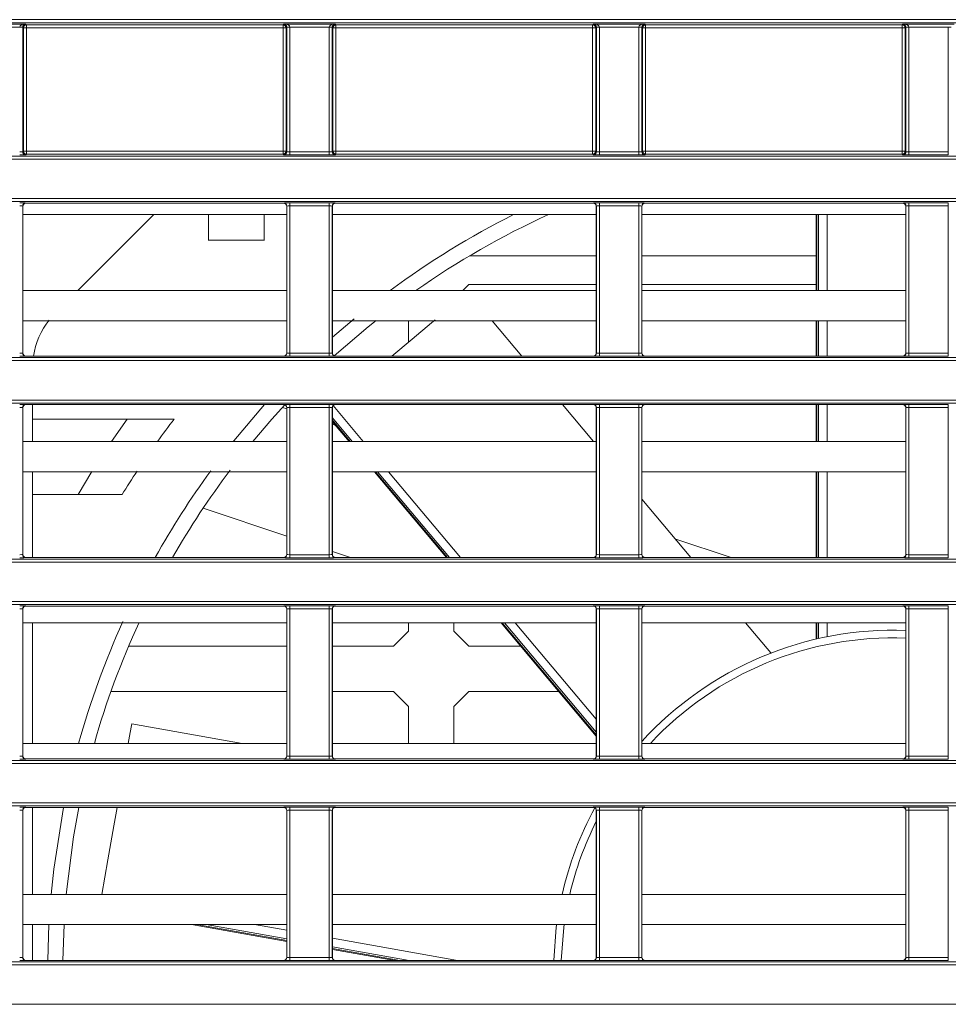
# Model space of a CAD drawing. Header units: millimetres. Extents: x 0 to 1118, y 0 to 864.
# Tile 87 of 248: x 238 to 253, y 482 to 498. Entities that reach past the tile are written whole.
import ezdxf

# ---------------------------------------------------------------- set-up
doc = ezdxf.new("R2010")
doc.units = ezdxf.units.MM

msp = doc.modelspace()

# ---------------------------------------------------------------- linework, layer by layer
at = {"color": 7, "linetype": 'Continuous', "lineweight": 15}
for p, q in [((166.42, 497.992), (365.444, 497.992)), ((365.444, 497.942), (166.42, 497.942)), ((237.32, 497.919), (238.169, 497.919)), ((238.07, 497.869), (237.419, 497.869)), ((238.12, 497.868), (238.07, 497.868)), ((238.132, 497.856), (238.12, 497.868)), ((238.12, 497.868), (238.12, 495.805)), ((238.132, 495.816), (238.132, 497.856)), ((238.132, 497.856), (238.182, 497.856)), ((238.169, 497.919), (238.182, 497.906)), ((238.182, 497.906), (242.432, 497.906)), ((238.182, 497.906), (238.182, 497.856)), ((242.432, 497.856), (238.182, 497.856)), ((238.182, 497.856), (238.182, 495.816)), ((242.432, 497.906), (242.445, 497.919)), ((242.432, 497.856), (242.432, 497.906)), ((242.482, 497.856), (242.432, 497.856)), ((242.432, 495.816), (242.432, 497.856)), ((242.445, 497.919), (243.294, 497.919)), ((242.494, 497.868), (242.482, 497.856)), ((242.482, 497.856), (242.482, 495.816)), ((242.494, 495.805), (242.494, 497.868)), ((242.544, 497.868), (242.494, 497.868)), ((243.195, 497.869), (242.544, 497.869)), ((242.544, 497.868), (242.544, 495.803)), ((243.195, 495.803), (243.195, 497.868)), ((243.245, 497.868), (243.195, 497.868)), ((243.257, 497.856), (243.245, 497.868)), ((243.245, 497.868), (243.245, 495.805)), ((243.257, 495.816), (243.257, 497.856)), ((243.257, 497.856), (243.307, 497.856)), ((243.294, 497.919), (243.307, 497.906)), ((243.307, 497.906), (247.557, 497.906)), ((243.307, 497.906), (243.307, 497.856)), ((243.307, 497.856), (243.307, 495.816)), ((247.557, 497.856), (243.307, 497.856)), ((247.557, 497.906), (247.57, 497.919)), ((247.557, 497.856), (247.557, 497.906)), ((247.607, 497.856), (247.557, 497.856)), ((247.557, 495.816), (247.557, 497.856)), ((247.57, 497.919), (248.419, 497.919)), ((247.619, 497.868), (247.607, 497.856)), ((247.607, 497.856), (247.607, 495.816)), ((247.619, 495.805), (247.619, 497.868)), ((247.669, 497.868), (247.619, 497.868)), ((248.32, 497.869), (247.669, 497.869)), ((247.669, 497.868), (247.669, 495.803)), ((248.37, 497.868), (248.32, 497.868)), ((248.32, 495.803), (248.32, 497.868)), ((248.382, 497.856), (248.37, 497.868)), ((248.37, 497.868), (248.37, 495.805)), ((248.382, 495.816), (248.382, 497.856)), ((248.382, 497.856), (248.432, 497.856)), ((248.419, 497.919), (248.432, 497.906)), ((248.432, 497.906), (252.682, 497.906)), ((248.432, 497.906), (248.432, 497.856)), ((252.682, 497.856), (248.432, 497.856)), ((248.432, 497.856), (248.432, 495.816)), ((252.682, 497.906), (252.695, 497.919)), ((252.682, 497.856), (252.682, 497.906)), ((252.732, 497.856), (252.682, 497.856)), ((252.682, 495.816), (252.682, 497.856)), ((252.695, 497.919), (253.544, 497.919)), ((252.744, 497.868), (252.732, 497.856)), ((252.732, 497.856), (252.732, 495.816)), ((252.744, 495.805), (252.744, 497.868)), ((252.794, 497.868), (252.744, 497.868)), ((253.445, 497.869), (252.794, 497.869)), ((252.794, 497.868), (252.794, 495.803)), ((253.445, 495.803), (253.445, 497.868)), ((253.495, 497.868), (253.445, 497.868)), ((238.12, 495.805), (238.132, 495.816)), ((238.132, 495.816), (238.182, 495.816)), ((238.182, 495.766), (238.17, 495.755)), ((238.182, 495.816), (238.182, 495.766)), ((238.182, 495.816), (242.432, 495.816)), ((242.432, 495.766), (238.182, 495.766)), ((242.432, 495.766), (242.432, 495.816)), ((242.432, 495.816), (242.482, 495.816)), ((242.444, 495.755), (242.432, 495.766)), ((242.482, 495.816), (242.494, 495.805)), ((242.544, 495.803), (242.544, 495.753)), ((242.544, 495.803), (243.195, 495.803)), ((243.195, 495.753), (242.544, 495.753)), ((243.195, 495.803), (243.195, 495.753)), ((243.245, 495.805), (243.257, 495.816)), ((243.257, 495.816), (243.307, 495.816)), ((243.307, 495.766), (243.295, 495.755)), ((243.307, 495.816), (243.307, 495.766)), ((243.307, 495.816), (247.557, 495.816)), ((247.557, 495.766), (243.307, 495.766)), ((247.557, 495.766), (247.557, 495.816)), ((247.557, 495.816), (247.607, 495.816)), ((247.569, 495.755), (247.557, 495.766)), ((247.607, 495.816), (247.619, 495.805)), ((247.669, 495.803), (247.669, 495.753)), ((247.669, 495.803), (248.32, 495.803)), ((248.32, 495.753), (247.669, 495.753)), ((248.32, 495.803), (248.32, 495.753)), ((248.37, 495.805), (248.382, 495.816)), ((248.382, 495.816), (248.432, 495.816)), ((248.432, 495.766), (248.42, 495.755)), ((248.432, 495.816), (248.432, 495.766)), ((248.432, 495.816), (252.682, 495.816)), ((252.682, 495.766), (248.432, 495.766)), ((252.682, 495.766), (252.682, 495.816)), ((252.682, 495.816), (252.732, 495.816)), ((252.694, 495.755), (252.682, 495.766)), ((252.732, 495.816), (252.744, 495.805)), ((252.794, 495.803), (252.794, 495.753)), ((252.794, 495.803), (253.445, 495.803)), ((253.445, 495.753), (252.794, 495.753)), ((253.445, 495.803), (253.445, 495.753)), ((168.442, 495.731), (278.697, 495.731)), ((278.798, 495.681), (168.442, 495.681)), ((168.739, 495.029), (278.16, 495.029)), ((278.011, 494.979), (168.739, 494.979)), ((238.17, 494.955), (238.172, 494.953)), ((242.442, 494.953), (238.172, 494.953)), ((242.442, 494.953), (242.444, 494.955)), ((242.544, 494.957), (243.195, 494.957)), ((242.544, 494.957), (242.544, 494.907)), ((243.195, 494.957), (243.195, 494.907)), ((243.295, 494.955), (243.297, 494.953)), ((247.567, 494.953), (243.297, 494.953)), ((247.567, 494.953), (247.569, 494.955)), ((247.669, 494.957), (248.32, 494.957)), ((247.669, 494.957), (247.669, 494.907)), ((248.32, 494.957), (248.32, 494.907)), ((248.42, 494.955), (248.422, 494.953)), ((252.692, 494.953), (248.422, 494.953)), ((252.692, 494.953), (252.694, 494.955)), ((252.794, 494.957), (253.445, 494.957)), ((252.794, 494.957), (252.794, 494.907)), ((253.445, 494.957), (253.445, 494.907)), ((238.12, 494.905), (238.12, 492.469)), ((238.122, 494.903), (238.12, 494.905)), ((238.122, 494.903), (238.122, 492.47)), ((242.492, 494.763), (238.122, 494.763)), ((239.035, 493.505), (240.293, 494.763)), ((241.194, 494.763), (241.194, 494.337)), ((242.119, 494.337), (242.119, 494.763)), ((242.494, 494.905), (242.492, 494.903)), ((242.492, 492.47), (242.492, 494.903)), ((242.494, 492.469), (242.494, 494.905)), ((243.195, 494.907), (242.544, 494.907)), ((242.544, 494.907), (242.544, 492.467)), ((243.195, 492.467), (243.195, 494.907)), ((243.245, 494.905), (243.245, 492.469)), ((243.247, 494.903), (243.245, 494.905)), ((243.247, 494.903), (243.247, 492.47)), ((247.617, 494.763), (243.247, 494.763)), ((247.619, 494.905), (247.617, 494.903)), ((247.617, 492.47), (247.617, 494.903)), ((247.619, 492.469), (247.619, 494.905)), ((248.32, 494.907), (247.669, 494.907)), ((247.669, 494.907), (247.669, 492.467)), ((248.32, 492.467), (248.32, 494.907)), ((248.37, 494.905), (248.37, 492.469)), ((248.372, 494.903), (248.37, 494.905)), ((248.372, 494.903), (248.372, 492.47)), ((252.742, 494.763), (248.372, 494.763)), ((251.256, 494.763), (251.256, 493.505)), ((252.744, 494.905), (252.742, 494.903)), ((252.742, 492.47), (252.742, 494.903)), ((252.744, 492.469), (252.744, 494.905)), ((253.445, 494.907), (252.794, 494.907)), ((252.794, 494.907), (252.794, 492.467)), ((253.445, 492.467), (253.445, 494.907)), ((247.617, 494.08), (245.518, 494.08)), ((251.256, 494.08), (248.372, 494.08)), ((242.492, 493.505), (238.122, 493.505)), ((247.617, 493.505), (243.247, 493.505)), ((245.507, 493.605), (245.407, 493.505)), ((247.617, 493.605), (245.507, 493.605)), ((251.256, 493.605), (248.372, 493.605)), ((252.742, 493.505), (248.372, 493.505)), ((242.492, 493.005), (238.122, 493.005)), ((243.247, 492.731), (243.606, 493.038)), ((247.617, 493.005), (243.247, 493.005)), ((244.507, 493.005), (244.507, 492.652)), ((246.382, 492.42), (245.892, 493.005)), ((252.742, 493.005), (248.372, 493.005)), ((251.256, 493.005), (251.256, 492.42)), ((238.12, 492.469), (238.122, 492.47)), ((242.492, 492.47), (242.494, 492.469)), ((243.245, 492.469), (243.247, 492.47)), ((247.617, 492.47), (247.619, 492.469)), ((248.37, 492.469), (248.372, 492.47)), ((252.742, 492.47), (252.744, 492.469)), ((168.705, 492.395), (278.011, 492.395)), ((278.16, 492.345), (168.705, 492.345)), ((238.172, 492.42), (238.17, 492.419)), ((242.442, 492.42), (238.172, 492.42)), ((242.444, 492.419), (242.442, 492.42)), ((242.544, 492.467), (242.544, 492.417)), ((242.544, 492.467), (243.195, 492.467)), ((243.195, 492.417), (242.544, 492.417)), ((243.195, 492.467), (243.195, 492.417)), ((243.297, 492.42), (243.295, 492.419)), ((247.567, 492.42), (243.297, 492.42)), ((247.569, 492.419), (247.567, 492.42)), ((247.669, 492.467), (248.32, 492.467)), ((247.669, 492.467), (247.669, 492.417)), ((248.32, 492.417), (247.669, 492.417)), ((248.32, 492.467), (248.32, 492.417)), ((248.422, 492.42), (248.42, 492.419)), ((252.692, 492.42), (248.422, 492.42)), ((252.694, 492.419), (252.692, 492.42)), ((252.794, 492.467), (252.794, 492.417)), ((252.794, 492.467), (253.445, 492.467)), ((253.445, 492.417), (252.794, 492.417)), ((253.445, 492.467), (253.445, 492.417)), ((168.705, 491.693), (278.798, 491.693)), ((278.697, 491.643), (168.705, 491.643)), ((238.12, 491.569), (238.12, 489.133)), ((238.122, 491.567), (238.12, 491.569)), ((238.122, 491.567), (238.122, 489.134)), ((238.17, 491.619), (238.172, 491.617)), ((242.442, 491.617), (238.172, 491.617)), ((238.285, 491.617), (238.285, 491.005)), ((242.421, 491.57), (242.492, 491.547)), ((242.442, 491.617), (242.444, 491.619)), ((242.494, 491.569), (242.492, 491.567)), ((242.492, 489.134), (242.492, 491.567)), ((242.494, 489.133), (242.494, 491.569)), ((242.544, 491.621), (243.195, 491.621)), ((242.544, 491.571), (242.544, 491.621)), ((243.195, 491.571), (242.544, 491.571)), ((242.544, 491.571), (242.544, 489.131)), ((243.195, 491.571), (243.195, 491.621)), ((243.195, 489.131), (243.195, 491.571)), ((243.245, 491.569), (243.245, 489.133)), ((243.247, 491.567), (243.245, 491.569)), ((243.247, 491.567), (243.247, 489.134)), ((243.295, 491.619), (243.297, 491.617)), ((247.567, 491.617), (243.297, 491.617)), ((247.57, 491.005), (247.056, 491.617)), ((247.567, 491.617), (247.569, 491.619)), ((247.619, 491.569), (247.617, 491.567)), ((247.617, 489.134), (247.617, 491.567)), ((247.619, 489.133), (247.619, 491.569)), ((247.669, 491.621), (248.32, 491.621)), ((247.669, 491.571), (247.669, 491.621)), ((248.32, 491.571), (247.669, 491.571)), ((247.669, 491.571), (247.669, 489.131)), ((248.32, 491.571), (248.32, 491.621)), ((248.32, 489.131), (248.32, 491.571)), ((248.37, 491.569), (248.37, 489.133)), ((248.372, 491.567), (248.37, 491.569)), ((248.372, 491.567), (248.372, 489.134)), ((248.42, 491.619), (248.422, 491.617)), ((252.692, 491.617), (248.422, 491.617)), ((251.256, 491.617), (251.256, 491.005)), ((252.692, 491.617), (252.694, 491.619)), ((252.744, 491.569), (252.742, 491.567)), ((252.742, 489.134), (252.742, 491.567)), ((252.744, 489.133), (252.744, 491.569)), ((252.794, 491.621), (253.445, 491.621)), ((252.794, 491.571), (252.794, 491.621)), ((253.445, 491.571), (252.794, 491.571)), ((252.794, 491.571), (252.794, 489.131)), ((253.445, 491.571), (253.445, 491.621)), ((253.445, 489.131), (253.445, 491.571)), ((238.285, 491.376), (240.627, 491.376)), ((239.849, 491.376), (239.59, 491.005)), ((243.247, 491.334), (243.523, 491.005)), ((243.247, 491.294), (243.294, 491.278)), ((242.492, 491.005), (238.122, 491.005)), ((247.617, 491.005), (243.247, 491.005)), ((252.742, 491.005), (248.372, 491.005)), ((242.492, 490.505), (238.122, 490.505)), ((238.285, 490.505), (238.285, 489.084)), ((239.267, 490.508), (239.037, 490.126)), ((247.617, 490.505), (243.247, 490.505)), ((243.943, 490.505), (245.135, 489.084)), ((252.742, 490.505), (248.372, 490.505)), ((251.256, 490.505), (251.256, 489.084)), ((239.766, 490.126), (238.285, 490.126)), ((249.182, 489.084), (248.372, 490.049)), ((242.492, 489.438), (241.107, 489.901)), ((248.92, 489.396), (249.851, 489.084)), ((161.236, 489.059), (288.292, 489.059)), ((238.12, 489.133), (238.122, 489.134)), ((238.172, 489.084), (238.17, 489.083)), ((242.442, 489.084), (238.172, 489.084)), ((242.444, 489.083), (242.442, 489.084)), ((242.492, 489.134), (242.494, 489.133)), ((242.544, 489.081), (242.544, 489.131)), ((242.544, 489.131), (243.195, 489.131)), ((243.195, 489.081), (242.544, 489.081)), ((243.195, 489.081), (243.195, 489.131)), ((243.245, 489.133), (243.247, 489.134)), ((243.548, 489.084), (243.247, 489.185)), ((243.297, 489.084), (243.295, 489.083)), ((247.567, 489.084), (243.297, 489.084)), ((247.569, 489.083), (247.567, 489.084)), ((247.617, 489.134), (247.619, 489.133)), ((247.669, 489.081), (247.669, 489.131)), ((247.669, 489.131), (248.32, 489.131)), ((248.32, 489.081), (247.669, 489.081)), ((248.32, 489.081), (248.32, 489.131)), ((248.37, 489.133), (248.372, 489.134)), ((248.422, 489.084), (248.42, 489.083)), ((252.692, 489.084), (248.422, 489.084)), ((252.694, 489.083), (252.692, 489.084)), ((252.742, 489.134), (252.744, 489.133)), ((252.794, 489.081), (252.794, 489.131)), ((252.794, 489.131), (253.445, 489.131)), ((253.445, 489.081), (252.794, 489.081)), ((253.445, 489.081), (253.445, 489.131)), ((288.292, 489.009), (161.236, 489.009)), ((161.236, 488.357), (288.906, 488.357)), ((288.906, 488.307), (161.236, 488.307)), ((238.12, 488.233), (238.12, 485.796)), ((238.122, 488.231), (238.12, 488.233)), ((238.122, 488.231), (238.122, 485.798)), ((238.17, 488.283), (238.172, 488.281)), ((242.442, 488.281), (238.172, 488.281)), ((242.442, 488.281), (242.444, 488.283)), ((242.494, 488.233), (242.492, 488.231)), ((242.492, 485.798), (242.492, 488.231)), ((242.494, 485.796), (242.494, 488.233)), ((242.544, 488.285), (243.195, 488.285)), ((242.544, 488.235), (242.544, 488.285)), ((243.195, 488.235), (242.544, 488.235)), ((242.544, 488.235), (242.544, 485.795)), ((243.195, 488.235), (243.195, 488.285)), ((243.195, 485.795), (243.195, 488.235)), ((243.245, 488.233), (243.245, 485.796)), ((243.247, 488.231), (243.245, 488.233)), ((243.247, 488.231), (243.247, 485.798)), ((243.295, 488.283), (243.297, 488.281)), ((247.567, 488.281), (243.297, 488.281)), ((247.567, 488.281), (247.569, 488.283)), ((247.619, 488.233), (247.617, 488.231)), ((247.617, 485.798), (247.617, 488.231)), ((247.619, 485.796), (247.619, 488.233)), ((247.669, 488.285), (248.32, 488.285)), ((247.669, 488.235), (247.669, 488.285)), ((248.32, 488.235), (247.669, 488.235)), ((247.669, 488.235), (247.669, 485.795)), ((248.32, 488.235), (248.32, 488.285)), ((248.32, 485.795), (248.32, 488.235)), ((248.37, 488.233), (248.37, 485.796)), ((248.372, 488.231), (248.37, 488.233)), ((248.372, 488.231), (248.372, 485.798)), ((248.42, 488.283), (248.422, 488.281)), ((252.692, 488.281), (248.422, 488.281)), ((252.692, 488.281), (252.694, 488.283)), ((252.744, 488.233), (252.742, 488.231)), ((252.742, 485.798), (252.742, 488.231)), ((252.744, 485.796), (252.744, 488.233)), ((252.794, 488.285), (253.445, 488.285)), ((252.794, 488.235), (252.794, 488.285)), ((253.445, 488.235), (252.794, 488.235)), ((252.794, 488.235), (252.794, 485.795)), ((253.445, 488.235), (253.445, 488.285)), ((253.445, 485.795), (253.445, 488.235)), ((242.492, 488.005), (238.122, 488.005)), ((238.285, 488.005), (238.285, 486.005)), ((247.617, 488.005), (243.247, 488.005)), ((244.507, 488.005), (244.507, 487.865)), ((245.257, 488.005), (245.257, 487.865)), ((246.04, 488.005), (247.617, 486.126)), ((252.742, 488.005), (248.372, 488.005)), ((250.505, 487.508), (250.087, 488.005)), ((251.256, 488.005), (251.256, 487.733)), ((244.257, 487.615), (244.507, 487.865)), ((245.257, 487.865), (245.507, 487.615)), ((242.492, 487.615), (239.872, 487.615)), ((244.257, 487.615), (243.247, 487.615)), ((246.368, 487.615), (245.507, 487.615)), ((242.492, 486.865), (239.581, 486.865)), ((244.257, 486.865), (243.247, 486.865)), ((244.507, 486.615), (244.257, 486.865)), ((245.507, 486.865), (245.257, 486.615)), ((246.997, 486.865), (245.507, 486.865)), ((244.507, 486.615), (244.507, 486.005)), ((245.257, 486.615), (245.257, 486.005)), ((241.754, 486.005), (239.925, 486.328)), ((242.492, 486.005), (238.122, 486.005)), ((247.617, 486.005), (243.247, 486.005)), ((252.742, 486.005), (248.372, 486.005)), ((238.12, 485.796), (238.122, 485.798)), ((242.492, 485.798), (242.494, 485.796)), ((242.544, 485.745), (242.544, 485.795)), ((242.544, 485.795), (243.195, 485.795)), ((243.195, 485.745), (243.195, 485.795)), ((243.245, 485.796), (243.247, 485.798)), ((247.617, 485.798), (247.619, 485.796)), ((247.669, 485.745), (247.669, 485.795)), ((247.669, 485.795), (248.32, 485.795)), ((248.32, 485.745), (248.32, 485.795)), ((248.37, 485.796), (248.372, 485.798)), ((252.742, 485.798), (252.744, 485.796)), ((252.794, 485.745), (252.794, 485.795)), ((252.794, 485.795), (253.445, 485.795)), ((253.445, 485.745), (253.445, 485.795)), ((161.236, 485.722), (292.096, 485.722)), ((292.096, 485.672), (161.236, 485.672)), ((238.172, 485.748), (238.17, 485.746)), ((242.442, 485.748), (238.172, 485.748)), ((242.444, 485.746), (242.442, 485.748)), ((243.195, 485.745), (242.544, 485.745)), ((243.297, 485.748), (243.295, 485.746)), ((247.567, 485.748), (243.297, 485.748)), ((247.569, 485.746), (247.567, 485.748)), ((248.32, 485.745), (247.669, 485.745)), ((248.422, 485.748), (248.42, 485.746)), ((252.692, 485.748), (248.422, 485.748)), ((252.694, 485.746), (252.692, 485.748)), ((253.445, 485.745), (252.794, 485.745)), ((161.236, 485.021), (292.096, 485.021)), ((292.096, 484.971), (161.236, 484.971)), ((238.12, 484.897), (238.12, 482.46)), ((238.122, 484.895), (238.12, 484.897)), ((238.122, 484.895), (238.122, 482.462)), ((238.17, 484.947), (238.172, 484.945)), ((242.442, 484.945), (238.172, 484.945)), ((238.285, 484.945), (238.285, 483.505)), ((242.442, 484.945), (242.444, 484.947)), ((242.494, 484.897), (242.492, 484.895)), ((242.492, 482.462), (242.492, 484.895)), ((242.494, 482.46), (242.494, 484.897)), ((242.544, 484.948), (243.195, 484.948)), ((242.544, 484.898), (242.544, 484.948)), ((243.195, 484.898), (242.544, 484.898)), ((242.544, 484.898), (242.544, 482.459)), ((243.195, 484.898), (243.195, 484.948)), ((243.195, 482.459), (243.195, 484.898)), ((243.245, 484.897), (243.245, 482.46)), ((243.247, 484.895), (243.245, 484.897)), ((243.247, 484.895), (243.247, 482.462)), ((243.295, 484.947), (243.297, 484.945)), ((247.567, 484.945), (243.297, 484.945)), ((247.567, 484.945), (247.569, 484.947)), ((247.619, 484.897), (247.617, 484.895)), ((247.617, 482.462), (247.617, 484.895)), ((247.619, 482.46), (247.619, 484.897)), ((247.669, 484.948), (248.32, 484.948)), ((247.669, 484.898), (247.669, 484.948)), ((248.32, 484.898), (247.669, 484.898)), ((247.669, 484.898), (247.669, 482.459)), ((248.32, 484.898), (248.32, 484.948)), ((248.32, 482.459), (248.32, 484.898)), ((248.37, 484.897), (248.37, 482.46)), ((248.372, 484.895), (248.37, 484.897)), ((248.372, 484.895), (248.372, 482.462)), ((248.42, 484.947), (248.422, 484.945)), ((252.692, 484.945), (248.422, 484.945)), ((252.692, 484.945), (252.694, 484.947)), ((252.744, 484.897), (252.742, 484.895)), ((252.742, 482.462), (252.742, 484.895)), ((252.744, 482.46), (252.744, 484.897)), ((252.794, 484.948), (253.445, 484.948)), ((252.794, 484.898), (252.794, 484.948)), ((253.445, 484.898), (252.794, 484.898)), ((252.794, 484.898), (252.794, 482.459)), ((253.445, 484.898), (253.445, 484.948)), ((253.445, 482.459), (253.445, 484.898)), ((242.492, 483.505), (238.122, 483.505)), ((247.617, 483.505), (243.247, 483.505)), ((252.742, 483.505), (248.372, 483.505)), ((242.492, 483.005), (238.122, 483.005)), ((238.285, 483.005), (238.285, 482.412)), ((238.805, 483.007), (238.786, 482.412)), ((240.915, 483.005), (242.492, 482.727)), ((247.617, 483.005), (243.247, 483.005)), ((252.742, 483.005), (248.372, 483.005)), ((243.247, 482.594), (244.279, 482.412)), ((161.236, 482.386), (292.096, 482.386)), ((238.12, 482.46), (238.122, 482.462)), ((238.172, 482.412), (238.17, 482.41)), ((242.442, 482.412), (238.172, 482.412)), ((242.444, 482.41), (242.442, 482.412)), ((242.492, 482.462), (242.494, 482.46)), ((242.544, 482.409), (242.544, 482.459)), ((242.544, 482.459), (243.195, 482.459)), ((243.195, 482.409), (242.544, 482.409)), ((243.195, 482.409), (243.195, 482.459)), ((243.245, 482.46), (243.247, 482.462)), ((243.297, 482.412), (243.295, 482.41)), ((247.567, 482.412), (243.297, 482.412)), ((247.569, 482.41), (247.567, 482.412)), ((247.617, 482.462), (247.619, 482.46)), ((247.669, 482.409), (247.669, 482.459)), ((247.669, 482.459), (248.32, 482.459)), ((248.32, 482.409), (247.669, 482.409)), ((248.32, 482.409), (248.32, 482.459)), ((248.37, 482.46), (248.372, 482.462)), ((248.422, 482.412), (248.42, 482.41)), ((252.692, 482.412), (248.422, 482.412)), ((252.694, 482.41), (252.692, 482.412)), ((252.742, 482.462), (252.744, 482.46)), ((252.794, 482.409), (252.794, 482.459)), ((252.794, 482.459), (253.445, 482.459)), ((253.445, 482.409), (252.794, 482.409)), ((253.445, 482.409), (253.445, 482.459)), ((292.096, 482.336), (161.236, 482.336)), ((161.236, 481.685), (292.096, 481.685))]:
    msp.add_line(p, q, dxfattribs=at)
at = {"color": 9, "linetype": 'Continuous', "lineweight": 15}
for p, q in [((251.271, 494.763), (251.271, 493.505)), ((251.298, 493.505), (251.298, 494.763)), ((251.437, 494.763), (251.437, 493.505)), ((251.271, 493.005), (251.271, 492.42)), ((251.298, 492.42), (251.298, 493.005)), ((251.437, 493.005), (251.437, 492.42)), ((243.26, 491.6), (243.759, 491.005)), ((251.271, 491.617), (251.271, 491.005)), ((251.298, 491.005), (251.298, 491.617)), ((251.437, 491.617), (251.437, 491.005)), ((243.577, 491.005), (243.247, 491.399)), ((243.247, 491.358), (243.543, 491.005)), ((243.962, 490.505), (245.155, 489.084)), ((245.189, 489.084), (243.997, 490.505)), ((244.178, 490.505), (245.371, 489.084)), ((251.271, 490.505), (251.271, 489.084)), ((251.298, 489.084), (251.298, 490.505)), ((251.437, 490.505), (251.437, 489.084)), ((246.06, 488.005), (247.617, 486.15)), ((247.617, 486.191), (246.095, 488.005)), ((246.276, 488.005), (247.617, 486.407)), ((251.271, 488.005), (251.271, 487.736)), ((251.298, 487.742), (251.298, 488.005)), ((251.437, 488.005), (251.437, 487.772)), ((241.002, 483.005), (242.492, 482.743)), ((242.492, 482.769), (241.155, 483.005)), ((241.956, 483.005), (242.492, 482.911)), ((243.247, 482.778), (245.32, 482.412)), ((244.519, 482.412), (243.247, 482.636)), ((243.247, 482.609), (244.366, 482.412))]:
    msp.add_line(p, q, dxfattribs=at)
at = {"color": 7, "linetype": 'Continuous', "lineweight": 15, "flags": 128}
for points in [[(238.12, 497.868), (238.119, 497.868), (238.116, 497.869), (238.112, 497.869), (238.105, 497.869), (238.098, 497.869), (238.089, 497.869), (238.08, 497.869), (238.07, 497.869)], [(242.544, 497.869), (242.534, 497.869), (242.525, 497.869), (242.516, 497.869), (242.509, 497.869), (242.502, 497.869), (242.498, 497.869), (242.495, 497.868), (242.494, 497.868)], [(243.245, 497.868), (243.244, 497.868), (243.241, 497.869), (243.237, 497.869), (243.23, 497.869), (243.223, 497.869), (243.214, 497.869), (243.205, 497.869), (243.195, 497.869)], [(247.669, 497.869), (247.659, 497.869), (247.65, 497.869), (247.641, 497.869), (247.634, 497.869), (247.627, 497.869), (247.623, 497.869), (247.62, 497.868), (247.619, 497.868)], [(248.37, 497.868), (248.369, 497.868), (248.366, 497.869), (248.362, 497.869), (248.355, 497.869), (248.348, 497.869), (248.339, 497.869), (248.33, 497.869), (248.32, 497.869)], [(252.794, 497.869), (252.784, 497.869), (252.775, 497.869), (252.766, 497.869), (252.759, 497.869), (252.752, 497.869), (252.748, 497.869), (252.745, 497.868), (252.744, 497.868)], [(243.971, 493.012), (243.839, 492.906), (243.279, 492.424)], [(244.231, 492.42), (244.566, 492.702), (244.889, 492.973), (244.949, 493.023)], [(241.606, 491.005), (241.614, 491.015), (242.126, 491.617)], [(242.461, 491.613), (242.243, 491.373), (241.928, 491.005)], [(239.869, 486.005), (239.89, 486.125), (239.916, 486.274), (239.925, 486.328), (239.925, 486.328)], [(238.591, 483.505), (238.634, 483.921), (238.796, 484.945)], [(239.05, 484.945), (238.963, 484.461), (238.842, 483.505)], [(239.428, 483.505), (239.529, 484.078), (239.628, 484.642), (239.682, 484.945)], [(238.536, 482.412), (238.546, 482.812), (238.555, 483.008)], [(246.912, 482.412), (246.954, 482.96), (246.961, 483.011)]]:
    msp.add_lwpolyline(points, dxfattribs=at)
at = {"color": 9, "linetype": 'Continuous', "lineweight": 15, "flags": 128}
msp.add_lwpolyline([(247.087, 483.009), (247.08, 482.958), (247.037, 482.412)], dxfattribs=at)
at = {"color": 7, "linetype": 'Continuous', "lineweight": 15}
for centre, radius, start, end in [((238.182, 497.856), 0.05, 90.0153, 179.9847), ((242.432, 497.856), 0.05, 0.0153, 89.9761), ((243.307, 497.856), 0.05, 90.0153, 179.9847), ((247.557, 497.856), 0.05, 0.0232, 89.9768), ((248.432, 497.856), 0.05, 90.0214, 179.9786), ((252.682, 497.856), 0.05, 0.0171, 89.9786), ((238.17, 495.805), 0.05, 180.0198, 269.9802), ((238.182, 495.816), 0.05, 180.0153, 269.9868), ((242.432, 495.816), 0.05, 270.0217, 359.9847), ((242.444, 495.805), 0.05, 270.0162, 359.9838), ((243.295, 495.805), 0.05, 180.0162, 269.9838), ((243.307, 495.816), 0.05, 180.0153, 269.9868), ((247.557, 495.816), 0.05, 270.021, 359.9768), ((247.569, 495.805), 0.05, 270.0223, 359.982), ((248.42, 495.805), 0.05, 180.0223, 269.9777), ((248.432, 495.816), 0.05, 180.0214, 269.9807), ((252.682, 495.816), 0.05, 270.0192, 359.9829), ((252.694, 495.805), 0.05, 270.0223, 359.9777), ((238.17, 494.905), 0.05, 90.0189, 179.9811), ((242.444, 494.905), 0.05, 0.0153, 89.9847), ((243.295, 494.905), 0.05, 90.0153, 179.9847), ((247.569, 494.905), 0.05, 0.0171, 89.9786), ((248.42, 494.905), 0.05, 90.0214, 179.9786), ((252.694, 494.905), 0.05, 0.0214, 89.9786), ((252.535, 482.255), 14, 116.6943, 126.5253), ((252.535, 482.255), 13.75, 114.5416, 125.0945), ((239.535, 492.237), 1.25, 141.4402, 171.5689), ((238.17, 492.469), 0.05, 180.0198, 269.9802), ((242.444, 492.469), 0.05, 270.0162, 359.9838), ((243.295, 492.469), 0.05, 180.0162, 269.9838), ((247.569, 492.469), 0.05, 270.0223, 359.982), ((248.42, 492.469), 0.05, 180.0223, 269.9777), ((252.694, 492.469), 0.05, 270.0223, 359.9777), ((238.17, 491.569), 0.05, 90.0189, 179.9811), ((242.444, 491.569), 0.05, 0.0153, 89.9847), ((243.295, 491.569), 0.05, 90.0153, 179.9847), ((247.569, 491.569), 0.05, 0.0171, 89.9786), ((248.42, 491.569), 0.05, 90.0214, 179.9786), ((252.694, 491.569), 0.05, 0.0214, 89.9786), ((252.535, 482.255), 15, 142.5478, 144.3132), ((252.535, 482.255), 15, 146.5898, 148.3475), ((252.535, 482.255), 14, 143.8307, 150.803), ((252.535, 482.255), 13.75, 142.9993, 150.2192), ((238.17, 489.133), 0.05, 180.0198, 269.9802), ((242.444, 489.133), 0.05, 270.0162, 359.9838), ((243.295, 489.133), 0.05, 180.0162, 269.9838), ((247.569, 489.133), 0.05, 270.0223, 359.982), ((248.42, 489.133), 0.05, 180.0223, 269.9777), ((252.694, 489.133), 0.05, 270.0223, 359.9777), ((238.17, 488.233), 0.05, 90.0189, 179.9811), ((242.444, 488.233), 0.05, 0.0153, 89.9847), ((243.295, 488.233), 0.05, 90.0153, 179.9847), ((247.569, 488.233), 0.05, 0.0171, 89.9786), ((248.42, 488.233), 0.05, 90.0214, 179.9786), ((252.694, 488.233), 0.05, 0.0214, 89.9786), ((252.535, 482.255), 14, 155.6696, 164.4618), ((252.535, 482.255), 13.75, 155.2719, 164.172), ((252.535, 482.255), 5.625, 87.8897, 137.7334), ((238.17, 485.796), 0.05, 180.0198, 269.9802), ((242.444, 485.796), 0.05, 270.0162, 359.9838), ((243.295, 485.796), 0.05, 180.0162, 269.9838), ((247.569, 485.796), 0.05, 270.0223, 359.982), ((248.42, 485.796), 0.05, 180.0223, 269.9777), ((252.694, 485.796), 0.05, 270.0223, 359.9777), ((238.17, 484.897), 0.05, 90.0189, 179.9811), ((242.444, 484.897), 0.05, 0.0153, 89.9847), ((243.295, 484.897), 0.05, 90.0153, 179.9847), ((252.535, 482.255), 5.625, 151.5035, 167.1571), ((247.569, 484.897), 0.05, 0.0171, 89.9786), ((248.42, 484.897), 0.05, 90.0214, 179.9786), ((252.694, 484.897), 0.05, 0.0214, 89.9786), ((238.17, 482.46), 0.05, 180.0198, 269.9802), ((242.444, 482.46), 0.05, 270.0162, 359.9838), ((243.295, 482.46), 0.05, 180.0162, 269.9838), ((247.569, 482.46), 0.05, 270.0223, 359.982), ((248.42, 482.46), 0.05, 180.0223, 269.9777), ((252.694, 482.46), 0.05, 270.0223, 359.9777)]:
    msp.add_arc(centre, radius, start, end, dxfattribs=at)
at = {"color": 9, "linetype": 'Continuous', "lineweight": 15}
for start, end in [(87.8417, 137.0095), (153.4005, 166.86)]:
    msp.add_arc((252.535, 482.255), 5.5, start, end, dxfattribs=at)
at = {"color": 7, "linetype": 'Continuous', "lineweight": 15}
for centre, major_axis, ratio, start_param, end_param in [((238.169, 497.869), (0.0983, 0.0012), 0.508671, 1.564703, 3.118046), ((238.17, 497.868), (0.0707, -0.0707), 0.999695, 3.90969, 3.926839), ((238.169, 497.869), (0.019, 0.0467), 0.951631, 0.403711, 1.957054), ((238.17, 497.868), (0.0354, -0.0354), 0.999087, 3.90969, 3.926839), ((242.445, 497.869), (-0.019, 0.0467), 0.951631, 4.326131, 5.879474), ((242.445, 497.869), (0.0983, -0.0012), 0.508671, 0.023547, 1.57689), ((242.444, 497.868), (0.0354, 0.0354), 0.999087, 5.497939, 5.515088), ((242.444, 497.868), (0.0707, 0.0707), 0.999695, 5.497939, 5.515088), ((243.294, 497.869), (0.0983, 0.0012), 0.508671, 1.564703, 3.118046), ((243.295, 497.868), (0.0707, -0.0707), 0.999695, 3.90969, 3.926839), ((243.294, 497.869), (0.019, 0.0467), 0.951631, 0.403711, 1.957054), ((243.295, 497.868), (0.0354, -0.0354), 0.999087, 3.90969, 3.926839), ((247.57, 497.869), (-0.019, 0.0467), 0.951631, 4.326131, 5.879474), ((247.57, 497.869), (0.0983, -0.0012), 0.508671, 0.023547, 1.57689), ((247.569, 497.868), (0.0354, 0.0354), 0.999087, 5.497939, 5.515088), ((247.569, 497.868), (0.0707, 0.0707), 0.999695, 5.497939, 5.515088), ((248.419, 497.869), (0.0983, 0.0012), 0.508671, 1.564703, 3.118046), ((248.42, 497.868), (0.0707, -0.0707), 0.999695, 3.90969, 3.926839), ((248.419, 497.869), (0.019, 0.0467), 0.951631, 0.403711, 1.957054), ((248.42, 497.868), (0.0354, -0.0354), 0.999087, 3.90969, 3.926839), ((252.695, 497.869), (0.0983, -0.0012), 0.508671, 0.023547, 1.57689), ((252.695, 497.869), (-0.019, 0.0467), 0.951631, 4.326131, 5.879474), ((252.694, 497.868), (0.0354, 0.0354), 0.999087, 5.497939, 5.515088), ((252.694, 497.868), (0.0707, 0.0707), 0.999695, 5.497939, 5.515088), ((238.07, 495.805), (0.05, 0), 0.03491, 4.712389, 6.265732), ((238.07, 495.755), (0.1, 0), 0.017455, 4.712389, 6.265732), ((242.544, 495.755), (0.1, 0), 0.017455, 3.159046, 4.712389), ((242.544, 495.805), (0.05, 0), 0.03491, 3.159046, 4.712389), ((243.195, 495.805), (0.05, 0), 0.03491, 4.712389, 6.265732), ((243.195, 495.755), (0.1, 0), 0.017455, 4.712389, 6.265732), ((247.669, 495.755), (0.1, 0), 0.017455, 3.159046, 4.712389), ((247.669, 495.805), (0.05, 0), 0.03491, 3.159046, 4.712389), ((248.32, 495.805), (0.05, 0), 0.03491, 4.712389, 6.265732), ((248.32, 495.755), (0.1, 0), 0.017455, 4.712389, 6.265732), ((252.794, 495.755), (0.1, 0), 0.017455, 3.159046, 4.712389), ((252.794, 495.805), (0.05, 0), 0.03491, 3.159046, 4.712389), ((238.07, 494.955), (0.1, 0), 0.017455, 0.017453, 1.570796), ((238.172, 494.903), (0.0354, -0.0354), 0.999695, 2.356347, 3.926839), ((242.442, 494.903), (0.0354, 0.0354), 0.999695, 5.497939, 7.068431), ((242.544, 494.955), (0.1, 0), 0.017455, 1.570796, 3.124139), ((243.195, 494.955), (0.1, 0), 0.017455, 0.017453, 1.570796), ((243.297, 494.903), (0.0354, -0.0354), 0.999695, 2.356347, 3.926839), ((247.567, 494.903), (0.0354, 0.0354), 0.999695, 5.497939, 7.068431), ((247.669, 494.955), (0.1, 0), 0.017455, 1.570796, 3.124139), ((248.32, 494.955), (0.1, 0), 0.017455, 0.017453, 1.570796), ((248.422, 494.903), (0.0354, -0.0354), 0.999695, 2.356347, 3.926839), ((252.692, 494.903), (0.0354, 0.0354), 0.999695, 5.497939, 7.068431), ((252.794, 494.955), (0.1, 0), 0.017455, 1.570796, 3.124139), ((238.07, 494.905), (0.05, 0), 0.03491, 0.017453, 1.570796), ((242.544, 494.905), (0.05, 0), 0.03491, 1.570796, 3.124139), ((243.195, 494.905), (0.05, 0), 0.03491, 0.017453, 1.570796), ((247.669, 494.905), (0.05, 0), 0.03491, 1.570796, 3.124139), ((248.32, 494.905), (0.05, 0), 0.03491, 0.017453, 1.570796), ((252.794, 494.905), (0.05, 0), 0.03491, 1.570796, 3.124139), ((238.172, 492.47), (0.0354, 0.0354), 0.999695, 2.356347, 3.926839), ((242.442, 492.47), (0.0354, -0.0354), 0.999695, 5.497939, 7.068431), ((243.297, 492.47), (0.0354, 0.0354), 0.999695, 2.356347, 3.926839), ((247.567, 492.47), (0.0354, -0.0354), 0.999695, 5.497939, 7.068431), ((248.422, 492.47), (0.0354, 0.0354), 0.999695, 2.356347, 3.926839), ((252.692, 492.47), (0.0354, -0.0354), 0.999695, 5.497939, 7.068431), ((238.07, 492.469), (0.05, 0), 0.03491, 4.712389, 6.265732), ((238.07, 492.419), (0.1, 0), 0.017455, 4.712389, 6.265732), ((242.544, 492.419), (0.1, 0), 0.017455, 3.159046, 4.712389), ((242.544, 492.469), (0.05, 0), 0.03491, 3.159046, 4.712389), ((243.195, 492.469), (0.05, 0), 0.03491, 4.712389, 6.265732), ((243.195, 492.419), (0.1, 0), 0.017455, 4.712389, 6.265732), ((247.669, 492.419), (0.1, 0), 0.017455, 3.159046, 4.712389), ((247.669, 492.469), (0.05, 0), 0.03491, 3.159046, 4.712389), ((248.32, 492.469), (0.05, 0), 0.03491, 4.712389, 6.265732), ((248.32, 492.419), (0.1, 0), 0.017455, 4.712389, 6.265732), ((252.794, 492.419), (0.1, 0), 0.017455, 3.159046, 4.712389), ((252.794, 492.469), (0.05, 0), 0.03491, 3.159046, 4.712389), ((238.07, 491.619), (0.1, 0), 0.017455, 0.017453, 1.570796), ((238.07, 491.569), (0.05, 0), 0.03491, 0.017453, 1.570796), ((238.172, 491.567), (0.0354, -0.0354), 0.999695, 2.356347, 3.926839), ((242.442, 491.567), (0.0354, 0.0354), 0.999695, 5.497939, 7.068431), ((242.544, 491.619), (0.1, 0), 0.017455, 1.570796, 3.124139), ((242.544, 491.569), (0.05, 0), 0.03491, 1.570796, 3.124139), ((243.195, 491.619), (0.1, 0), 0.017455, 0.017453, 1.570796), ((243.195, 491.569), (0.05, 0), 0.03491, 0.017453, 1.570796), ((243.297, 491.567), (0.0354, -0.0354), 0.999695, 2.356347, 3.926839), ((247.567, 491.567), (0.0354, 0.0354), 0.999695, 5.497939, 7.068431), ((247.669, 491.619), (0.1, 0), 0.017455, 1.570796, 3.124139), ((247.669, 491.569), (0.05, 0), 0.03491, 1.570796, 3.124139), ((248.32, 491.619), (0.1, 0), 0.017455, 0.017453, 1.570796), ((248.32, 491.569), (0.05, 0), 0.03491, 0.017453, 1.570796), ((248.422, 491.567), (0.0354, -0.0354), 0.999695, 2.356347, 3.926839), ((252.692, 491.567), (0.0354, 0.0354), 0.999695, 5.497939, 7.068431), ((252.794, 491.619), (0.1, 0), 0.017455, 1.570796, 3.124139), ((252.794, 491.569), (0.05, 0), 0.03491, 1.570796, 3.124139), ((238.07, 489.133), (0.05, 0), 0.03491, 4.712389, 6.265732), ((238.07, 489.083), (0.1, 0), 0.017455, 4.712389, 6.265732), ((238.172, 489.134), (0.0354, 0.0354), 0.999695, 2.356347, 3.926839), ((242.442, 489.134), (0.0354, -0.0354), 0.999695, 5.497939, 7.068431), ((242.544, 489.083), (0.1, 0), 0.017455, 3.159046, 4.712389), ((242.544, 489.133), (0.05, 0), 0.03491, 3.159046, 4.712389), ((243.195, 489.133), (0.05, 0), 0.03491, 4.712389, 6.265732), ((243.195, 489.083), (0.1, 0), 0.017455, 4.712389, 6.265732), ((243.297, 489.134), (0.0354, 0.0354), 0.999695, 2.356347, 3.926839), ((247.567, 489.134), (0.0354, -0.0354), 0.999695, 5.497939, 7.068431), ((247.669, 489.083), (0.1, 0), 0.017455, 3.159046, 4.712389), ((247.669, 489.133), (0.05, 0), 0.03491, 3.159046, 4.712389), ((248.32, 489.133), (0.05, 0), 0.03491, 4.712389, 6.265732), ((248.32, 489.083), (0.1, 0), 0.017455, 4.712389, 6.265732), ((248.422, 489.134), (0.0354, 0.0354), 0.999695, 2.356347, 3.926839), ((252.692, 489.134), (0.0354, -0.0354), 0.999695, 5.497939, 7.068431), ((252.794, 489.083), (0.1, 0), 0.017455, 3.159046, 4.712389), ((252.794, 489.133), (0.05, 0), 0.03491, 3.159046, 4.712389), ((238.07, 488.283), (0.1, 0), 0.017455, 0.017453, 1.570796), ((238.07, 488.233), (0.05, 0), 0.03491, 0.017453, 1.570796), ((238.172, 488.231), (0.0354, -0.0354), 0.999695, 2.356347, 3.926839), ((242.442, 488.231), (0.0354, 0.0354), 0.999695, 5.497939, 7.068431), ((242.544, 488.283), (0.1, 0), 0.017455, 1.570796, 3.124139), ((242.544, 488.233), (0.05, 0), 0.03491, 1.570796, 3.124139), ((243.195, 488.283), (0.1, 0), 0.017455, 0.017453, 1.570796), ((243.195, 488.233), (0.05, 0), 0.03491, 0.017453, 1.570796), ((243.297, 488.231), (0.0354, -0.0354), 0.999695, 2.356347, 3.926839), ((247.567, 488.231), (0.0354, 0.0354), 0.999695, 5.497939, 7.068431), ((247.669, 488.283), (0.1, 0), 0.017455, 1.570796, 3.124139), ((247.669, 488.233), (0.05, 0), 0.03491, 1.570796, 3.124139), ((248.32, 488.283), (0.1, 0), 0.017455, 0.017453, 1.570796), ((248.32, 488.233), (0.05, 0), 0.03491, 0.017453, 1.570796), ((248.422, 488.231), (0.0354, -0.0354), 0.999695, 2.356347, 3.926839), ((252.692, 488.231), (0.0354, 0.0354), 0.999695, 5.497939, 7.068431), ((252.794, 488.283), (0.1, 0), 0.017455, 1.570796, 3.124139), ((252.794, 488.233), (0.05, 0), 0.03491, 1.570796, 3.124139), ((238.07, 485.796), (0.05, 0), 0.03491, 4.712389, 6.265732), ((238.172, 485.798), (0.0354, 0.0354), 0.999695, 2.356347, 3.926839), ((242.442, 485.798), (0.0354, -0.0354), 0.999695, 5.497939, 7.068431), ((242.544, 485.796), (0.05, 0), 0.03491, 3.159046, 4.712389), ((243.195, 485.796), (0.05, 0), 0.03491, 4.712389, 6.265732), ((243.297, 485.798), (0.0354, 0.0354), 0.999695, 2.356347, 3.926839), ((247.567, 485.798), (0.0354, -0.0354), 0.999695, 5.497939, 7.068431), ((247.669, 485.796), (0.05, 0), 0.03491, 3.159046, 4.712389), ((248.32, 485.796), (0.05, 0), 0.03491, 4.712389, 6.265732), ((248.422, 485.798), (0.0354, 0.0354), 0.999695, 2.356347, 3.926839), ((252.692, 485.798), (0.0354, -0.0354), 0.999695, 5.497939, 7.068431), ((252.794, 485.796), (0.05, 0), 0.03491, 3.159046, 4.712389), ((238.07, 485.746), (0.1, 0), 0.017455, 4.712389, 6.265732), ((242.544, 485.746), (0.1, 0), 0.017455, 3.159046, 4.712389), ((243.195, 485.746), (0.1, 0), 0.017455, 4.712389, 6.265732), ((247.669, 485.746), (0.1, 0), 0.017455, 3.159046, 4.712389), ((248.32, 485.746), (0.1, 0), 0.017455, 4.712389, 6.265732), ((252.794, 485.746), (0.1, 0), 0.017455, 3.159046, 4.712389), ((238.07, 484.947), (0.1, 0), 0.017455, 0.017453, 1.570796), ((238.07, 484.897), (0.05, 0), 0.03491, 0.017453, 1.570796), ((238.172, 484.895), (0.0354, -0.0354), 0.999695, 2.356347, 3.926839), ((242.442, 484.895), (0.0354, 0.0354), 0.999695, 5.497939, 7.068431), ((242.544, 484.947), (0.1, 0), 0.017455, 1.570796, 3.124139), ((242.544, 484.897), (0.05, 0), 0.03491, 1.570796, 3.124139), ((243.195, 484.947), (0.1, 0), 0.017455, 0.017453, 1.570796), ((243.195, 484.897), (0.05, 0), 0.03491, 0.017453, 1.570796), ((243.297, 484.895), (0.0354, -0.0354), 0.999695, 2.356347, 3.926839), ((247.567, 484.895), (0.0354, 0.0354), 0.999695, 5.497939, 7.068431), ((247.669, 484.947), (0.1, 0), 0.017455, 1.570796, 3.124139), ((247.669, 484.897), (0.05, 0), 0.03491, 1.570796, 3.124139), ((248.32, 484.947), (0.1, 0), 0.017455, 0.017453, 1.570796), ((248.32, 484.897), (0.05, 0), 0.03491, 0.017453, 1.570796), ((248.422, 484.895), (0.0354, -0.0354), 0.999695, 2.356347, 3.926839), ((252.692, 484.895), (0.0354, 0.0354), 0.999695, 5.497939, 7.068431), ((252.794, 484.947), (0.1, 0), 0.017455, 1.570796, 3.124139), ((252.794, 484.897), (0.05, 0), 0.03491, 1.570796, 3.124139), ((238.07, 482.46), (0.05, 0), 0.03491, 4.712389, 6.265732), ((238.07, 482.41), (0.1, 0), 0.017455, 4.712389, 6.265732), ((238.172, 482.462), (0.0354, 0.0354), 0.999695, 2.356347, 3.926839), ((242.442, 482.462), (0.0354, -0.0354), 0.999695, 5.497939, 7.068431), ((242.544, 482.41), (0.1, 0), 0.017455, 3.159046, 4.712389), ((242.544, 482.46), (0.05, 0), 0.03491, 3.159046, 4.712389), ((243.195, 482.46), (0.05, 0), 0.03491, 4.712389, 6.265732), ((243.195, 482.41), (0.1, 0), 0.017455, 4.712389, 6.265732), ((243.297, 482.462), (0.0354, 0.0354), 0.999695, 2.356347, 3.926839), ((247.567, 482.462), (0.0354, -0.0354), 0.999695, 5.497939, 7.068431), ((247.669, 482.41), (0.1, 0), 0.017455, 3.159046, 4.712389), ((247.669, 482.46), (0.05, 0), 0.03491, 3.159046, 4.712389), ((248.32, 482.46), (0.05, 0), 0.03491, 4.712389, 6.265732), ((248.32, 482.41), (0.1, 0), 0.017455, 4.712389, 6.265732), ((248.422, 482.462), (0.0354, 0.0354), 0.999695, 2.356347, 3.926839), ((252.692, 482.462), (0.0354, -0.0354), 0.999695, 5.497939, 7.068431), ((252.794, 482.41), (0.1, 0), 0.017455, 3.159046, 4.712389), ((252.794, 482.46), (0.05, 0), 0.03491, 3.159046, 4.712389)]:
    msp.add_ellipse(centre, major_axis=major_axis, ratio=ratio, start_param=start_param, end_param=end_param, dxfattribs=at)
msp.add_open_spline([(241.194, 494.338), (241.201, 494.338), (241.215, 494.338), (241.322, 494.338), (241.475, 494.338), (241.656, 494.338), (241.838, 494.338), (241.991, 494.338), (242.098, 494.338), (242.112, 494.338), (242.119, 494.338)], degree=3, knots=[0, 0, 0, 0, 0.1250004, 0.250003, 0.3749984, 0.5000018, 0.6250002, 0.7499999, 0.8749996, 1, 1, 1, 1], dxfattribs=at)

doc.saveas('drawing.dxf')
